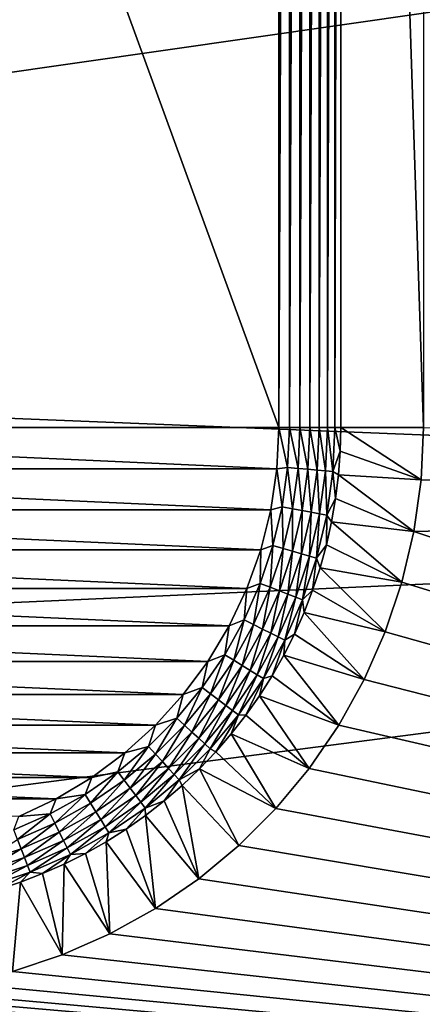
# Model space of a CAD drawing. Extents: x -320 to 320, y -695 to 695.
# Tile 144 of 169: x 241 to 252, y 295 to 322. Entities that reach past the tile are written whole.
import ezdxf

# ---------------------------------------------------------------- set-up
doc = ezdxf.new("R2010")
doc.units = 0
doc.header["$LTSCALE"] = 50.062222
for name, color, linetype in [('1', 7, 'CONTINUOUS'), ('147', 7, 'CONTINUOUS'), ('148', 7, 'CONTINUOUS'), ('155', 7, 'CONTINUOUS'), ('156', 7, 'CONTINUOUS'), ('163', 7, 'CONTINUOUS'), ('2', 7, 'CONTINUOUS')]:
    doc.layers.add(name, color=color, linetype=linetype)

msp = doc.modelspace()

# ---------------------------------------------------------------- linework, layer by layer
at = {"layer": '1', "color": 7, "linetype": 'CONTINUOUS'}
for points in [[(251.81, 311.005), (307.738, 309.404), (251.743, 309.547), (251.81, 311.005)], [(251.743, 309.547), (307.738, 309.404), (251.541, 308.101), (251.743, 309.547)], [(307.738, 309.404), (309.371, 288.818), (251.541, 308.101), (307.738, 309.404)], [(251.541, 308.101), (309.371, 288.818), (251.207, 306.68), (251.541, 308.101)], [(251.207, 306.68), (309.371, 288.818), (250.743, 305.296), (251.207, 306.68)], [(250.743, 305.296), (309.371, 288.818), (250.153, 303.96), (250.743, 305.296)], [(250.153, 303.96), (309.371, 288.818), (249.443, 302.685), (250.153, 303.96)], [(249.443, 302.685), (309.371, 288.818), (248.618, 301.48), (249.443, 302.685)], [(248.618, 301.48), (309.371, 288.818), (247.685, 300.357), (248.618, 301.48)], [(247.685, 300.357), (309.371, 288.818), (246.653, 299.325), (247.685, 300.357)], [(246.653, 299.325), (309.371, 288.818), (245.53, 298.392), (246.653, 299.325)], [(245.53, 298.392), (309.371, 288.818), (244.325, 297.567), (245.53, 298.392)], [(244.325, 297.567), (309.371, 288.818), (243.05, 296.857), (244.325, 297.567)], [(243.05, 296.857), (309.371, 288.818), (241.714, 296.267), (243.05, 296.857)], [(241.714, 296.267), (309.371, 288.818), (240.33, 295.803), (241.714, 296.267)], [(240.33, 295.803), (309.371, 288.818), (238.909, 295.469), (240.33, 295.803)], [(238.909, 295.469), (309.371, 288.818), (237.463, 295.267), (238.909, 295.469)], [(309.371, 288.818), (180.651, 294.448), (234.005, 295.2), (309.371, 288.818)], [(236.005, 295.2), (309.371, 288.818), (234.005, 295.2), (236.005, 295.2)], [(237.463, 295.267), (309.371, 288.818), (236.005, 295.2), (237.463, 295.267)]]:
    msp.add_3dface(points, dxfattribs=at)
at = {"layer": '147', "color": 7, "linetype": 'CONTINUOUS'}
for points in [[(247.769, 381.005, -5), (247.769, 311.005, -5), (222.241, 381.005, -5), (247.769, 381.005, -5)], [(222.241, 381.005, -5), (247.769, 311.005, -5), (222.241, 311.005, -5), (222.241, 381.005, -5)], [(222.241, 311.005, -5), (247.769, 311.005, -5), (247.712, 309.852, -5), (222.241, 311.005, -5)], [(222.298, 309.852, -5), (222.241, 311.005, -5), (247.712, 309.852, -5), (222.298, 309.852, -5)], [(222.467, 308.71, -5), (222.298, 309.852, -5), (247.543, 308.71, -5), (222.467, 308.71, -5)], [(247.543, 308.71, -5), (222.298, 309.852, -5), (247.712, 309.852, -5), (247.543, 308.71, -5)], [(222.748, 307.59, -5), (222.467, 308.71, -5), (247.262, 307.59, -5), (222.748, 307.59, -5)], [(247.262, 307.59, -5), (222.467, 308.71, -5), (247.543, 308.71, -5), (247.262, 307.59, -5)], [(223.137, 306.503, -5), (222.748, 307.59, -5), (246.873, 306.503, -5), (223.137, 306.503, -5)], [(246.873, 306.503, -5), (222.748, 307.59, -5), (247.262, 307.59, -5), (246.873, 306.503, -5)], [(223.63, 305.46, -5), (223.137, 306.503, -5), (246.38, 305.46, -5), (223.63, 305.46, -5)], [(246.38, 305.46, -5), (223.137, 306.503, -5), (246.873, 306.503, -5), (246.38, 305.46, -5)], [(224.224, 304.47, -5), (223.63, 305.46, -5), (245.786, 304.47, -5), (224.224, 304.47, -5)], [(245.786, 304.47, -5), (223.63, 305.46, -5), (246.38, 305.46, -5), (245.786, 304.47, -5)], [(224.912, 303.542, -5), (224.224, 304.47, -5), (245.098, 303.542, -5), (224.912, 303.542, -5)], [(245.098, 303.542, -5), (224.224, 304.47, -5), (245.786, 304.47, -5), (245.098, 303.542, -5)], [(225.687, 302.687, -5), (224.912, 303.542, -5), (244.323, 302.687, -5), (225.687, 302.687, -5)], [(244.323, 302.687, -5), (224.912, 303.542, -5), (245.098, 303.542, -5), (244.323, 302.687, -5)], [(226.542, 301.912, -5), (225.687, 302.687, -5), (243.468, 301.912, -5), (226.542, 301.912, -5)], [(243.468, 301.912, -5), (225.687, 302.687, -5), (244.323, 302.687, -5), (243.468, 301.912, -5)], [(227.47, 301.224, -5), (226.542, 301.912, -5), (242.54, 301.224, -5), (227.47, 301.224, -5)], [(242.54, 301.224, -5), (226.542, 301.912, -5), (243.468, 301.912, -5), (242.54, 301.224, -5)], [(228.46, 300.63, -5), (227.47, 301.224, -5), (241.55, 300.63, -5), (228.46, 300.63, -5)], [(241.55, 300.63, -5), (227.47, 301.224, -5), (242.54, 301.224, -5), (241.55, 300.63, -5)], [(240.507, 300.137, -5), (228.46, 300.63, -5), (241.55, 300.63, -5), (240.507, 300.137, -5)]]:
    msp.add_3dface(points, dxfattribs=at)
at = {"layer": '148', "color": 7, "linetype": 'CONTINUOUS'}
for points in [[(249.501, 311.005, -4), (251.743, 309.547), (249.484, 310.343, -4), (249.501, 311.005, -4)], [(251.81, 311.005), (251.743, 309.547), (249.501, 311.005, -4), (251.81, 311.005)], [(249.484, 310.343, -4), (251.743, 309.547), (249.436, 309.682, -4), (249.484, 310.343, -4)], [(249.436, 309.682, -4), (251.541, 308.101), (249.355, 309.025, -4), (249.436, 309.682, -4)], [(251.743, 309.547), (251.541, 308.101), (249.436, 309.682, -4), (251.743, 309.547)], [(249.355, 309.025, -4), (251.541, 308.101), (249.241, 308.372, -4), (249.355, 309.025, -4)], [(249.241, 308.372, -4), (251.207, 306.68), (249.096, 307.726, -4), (249.241, 308.372, -4)], [(251.541, 308.101), (251.207, 306.68), (249.241, 308.372, -4), (251.541, 308.101)], [(249.096, 307.726, -4), (251.207, 306.68), (248.919, 307.087, -4), (249.096, 307.726, -4)], [(248.919, 307.087, -4), (250.743, 305.296), (248.712, 306.458, -4), (248.919, 307.087, -4)], [(251.207, 306.68), (250.743, 305.296), (248.919, 307.087, -4), (251.207, 306.68)], [(248.712, 306.458, -4), (250.743, 305.296), (248.473, 305.84, -4), (248.712, 306.458, -4)], [(248.473, 305.84, -4), (250.153, 303.96), (248.205, 305.235, -4), (248.473, 305.84, -4)], [(250.743, 305.296), (250.153, 303.96), (248.473, 305.84, -4), (250.743, 305.296)], [(248.205, 305.235, -4), (250.153, 303.96), (247.907, 304.643, -4), (248.205, 305.235, -4)], [(247.907, 304.643, -4), (249.443, 302.685), (247.581, 304.067, -4), (247.907, 304.643, -4)], [(250.153, 303.96), (249.443, 302.685), (247.907, 304.643, -4), (250.153, 303.96)], [(247.581, 304.067, -4), (249.443, 302.685), (247.226, 303.507, -4), (247.581, 304.067, -4)], [(247.226, 303.507, -4), (248.618, 301.48), (246.845, 302.966, -4), (247.226, 303.507, -4)], [(249.443, 302.685), (248.618, 301.48), (247.226, 303.507, -4), (249.443, 302.685)], [(246.845, 302.966, -4), (248.618, 301.48), (246.437, 302.443, -4), (246.845, 302.966, -4)], [(246.437, 302.443, -4), (247.685, 300.357), (246.005, 301.942, -4), (246.437, 302.443, -4)], [(248.618, 301.48), (247.685, 300.357), (246.437, 302.443, -4), (248.618, 301.48)], [(246.005, 301.942, -4), (247.685, 300.357), (245.548, 301.462, -4), (246.005, 301.942, -4)], [(245.548, 301.462, -4), (246.653, 299.325), (245.068, 301.005, -4), (245.548, 301.462, -4)], [(247.685, 300.357), (246.653, 299.325), (245.548, 301.462, -4), (247.685, 300.357)], [(245.068, 301.005, -4), (245.53, 298.392), (244.567, 300.573, -4), (245.068, 301.005, -4)], [(246.653, 299.325), (245.53, 298.392), (245.068, 301.005, -4), (246.653, 299.325)], [(244.567, 300.573, -4), (245.53, 298.392), (244.044, 300.165, -4), (244.567, 300.573, -4)], [(244.044, 300.165, -4), (244.325, 297.567), (243.503, 299.784, -4), (244.044, 300.165, -4)], [(245.53, 298.392), (244.325, 297.567), (244.044, 300.165, -4), (245.53, 298.392)], [(243.503, 299.784, -4), (244.325, 297.567), (242.943, 299.429, -4), (243.503, 299.784, -4)], [(242.943, 299.429, -4), (243.05, 296.857), (242.367, 299.103, -4), (242.943, 299.429, -4)], [(244.325, 297.567), (243.05, 296.857), (242.943, 299.429, -4), (244.325, 297.567)], [(242.367, 299.103, -4), (243.05, 296.857), (241.775, 298.805, -4), (242.367, 299.103, -4)], [(241.775, 298.805, -4), (241.714, 296.267), (241.17, 298.537, -4), (241.775, 298.805, -4)], [(243.05, 296.857), (241.714, 296.267), (241.775, 298.805, -4), (243.05, 296.857)], [(241.17, 298.537, -4), (241.714, 296.267), (240.552, 298.298, -4), (241.17, 298.537, -4)], [(240.552, 298.298, -4), (240.33, 295.803), (239.923, 298.091, -4), (240.552, 298.298, -4)], [(241.714, 296.267), (240.33, 295.803), (240.552, 298.298, -4), (241.714, 296.267)]]:
    msp.add_3dface(points, dxfattribs=at)
at = {"layer": '155', "color": 7, "linetype": 'CONTINUOUS'}
for points in [[(251.81, 381.005), (251.81, 311.005), (249.501, 381.005, -4), (251.81, 381.005)], [(251.81, 311.005), (249.501, 311.005, -4), (249.501, 381.005, -4), (251.81, 311.005)]]:
    msp.add_3dface(points, dxfattribs=at)
at = {"layer": '156', "color": 7, "linetype": 'CONTINUOUS'}
for points in [[(247.769, 311.005, -5), (247.769, 381.005, -5), (248.065, 381.005, -4.978), (247.769, 311.005, -5)], [(248.065, 311.005, -4.978), (247.769, 311.005, -5), (248.065, 381.005, -4.978), (248.065, 311.005, -4.978)], [(248.357, 311.005, -4.911), (248.065, 311.005, -4.978), (248.357, 381.005, -4.911), (248.357, 311.005, -4.911)], [(248.357, 381.005, -4.911), (248.065, 311.005, -4.978), (248.065, 381.005, -4.978), (248.357, 381.005, -4.911)], [(248.636, 311.005, -4.802), (248.357, 311.005, -4.911), (248.636, 381.005, -4.802), (248.636, 311.005, -4.802)], [(248.636, 381.005, -4.802), (248.357, 311.005, -4.911), (248.357, 381.005, -4.911), (248.636, 381.005, -4.802)], [(248.895, 311.005, -4.653), (248.636, 311.005, -4.802), (248.895, 381.005, -4.653), (248.895, 311.005, -4.653)], [(248.895, 381.005, -4.653), (248.636, 311.005, -4.802), (248.636, 381.005, -4.802), (248.895, 381.005, -4.653)], [(249.129, 311.005, -4.466), (248.895, 311.005, -4.653), (249.129, 381.005, -4.466), (249.129, 311.005, -4.466)], [(249.129, 381.005, -4.466), (248.895, 311.005, -4.653), (248.895, 381.005, -4.653), (249.129, 381.005, -4.466)], [(249.332, 311.005, -4.247), (249.129, 311.005, -4.466), (249.332, 381.005, -4.247), (249.332, 311.005, -4.247)], [(249.332, 381.005, -4.247), (249.129, 311.005, -4.466), (249.129, 381.005, -4.466), (249.332, 381.005, -4.247)], [(249.501, 381.005, -4), (249.501, 311.005, -4), (249.332, 311.005, -4.247), (249.501, 381.005, -4)], [(249.501, 381.005, -4), (249.332, 311.005, -4.247), (249.332, 381.005, -4.247), (249.501, 381.005, -4)]]:
    msp.add_3dface(points, dxfattribs=at)
at = {"layer": '163', "color": 7, "linetype": 'CONTINUOUS'}
for points in [[(247.712, 309.852, -5), (247.769, 311.005, -5), (248.014, 309.892, -4.978), (247.712, 309.852, -5)], [(247.769, 311.005, -5), (248.065, 311.005, -4.978), (248.014, 309.892, -4.978), (247.769, 311.005, -5)], [(248.014, 309.892, -4.978), (248.065, 311.005, -4.978), (248.304, 309.865, -4.911), (248.014, 309.892, -4.978)], [(248.065, 311.005, -4.978), (248.357, 311.005, -4.911), (248.304, 309.865, -4.911), (248.065, 311.005, -4.978)], [(248.304, 309.865, -4.911), (248.357, 311.005, -4.911), (248.582, 309.84, -4.802), (248.304, 309.865, -4.911)], [(248.357, 311.005, -4.911), (248.636, 311.005, -4.802), (248.582, 309.84, -4.802), (248.357, 311.005, -4.911)], [(248.582, 309.84, -4.802), (248.636, 311.005, -4.802), (248.84, 309.816, -4.653), (248.582, 309.84, -4.802)], [(248.636, 311.005, -4.802), (248.895, 311.005, -4.653), (248.84, 309.816, -4.653), (248.636, 311.005, -4.802)], [(248.84, 309.816, -4.653), (248.895, 311.005, -4.653), (249.073, 309.794, -4.466), (248.84, 309.816, -4.653)], [(248.895, 311.005, -4.653), (249.129, 311.005, -4.466), (249.073, 309.794, -4.466), (248.895, 311.005, -4.653)], [(249.073, 309.794, -4.466), (249.129, 311.005, -4.466), (249.275, 309.775, -4.247), (249.073, 309.794, -4.466)], [(249.129, 311.005, -4.466), (249.332, 311.005, -4.247), (249.275, 309.775, -4.247), (249.129, 311.005, -4.466)], [(249.332, 311.005, -4.247), (249.484, 310.343, -4), (249.275, 309.775, -4.247), (249.332, 311.005, -4.247)], [(249.501, 311.005, -4), (249.484, 310.343, -4), (249.332, 311.005, -4.247), (249.501, 311.005, -4)], [(249.484, 310.343, -4), (249.436, 309.682, -4), (249.275, 309.775, -4.247), (249.484, 310.343, -4)], [(247.543, 308.71, -5), (247.712, 309.852, -5), (247.86, 308.789, -4.978), (247.543, 308.71, -5)], [(247.86, 308.789, -4.978), (247.712, 309.852, -5), (248.014, 309.892, -4.978), (247.86, 308.789, -4.978)], [(247.86, 308.789, -4.978), (248.014, 309.892, -4.978), (248.147, 308.735, -4.911), (247.86, 308.789, -4.978)], [(248.147, 308.735, -4.911), (248.014, 309.892, -4.978), (248.304, 309.865, -4.911), (248.147, 308.735, -4.911)], [(248.147, 308.735, -4.911), (248.304, 309.865, -4.911), (248.42, 308.684, -4.802), (248.147, 308.735, -4.911)], [(248.42, 308.684, -4.802), (248.304, 309.865, -4.911), (248.582, 309.84, -4.802), (248.42, 308.684, -4.802)], [(248.42, 308.684, -4.802), (248.582, 309.84, -4.802), (248.675, 308.637, -4.653), (248.42, 308.684, -4.802)], [(248.675, 308.637, -4.653), (248.582, 309.84, -4.802), (248.84, 309.816, -4.653), (248.675, 308.637, -4.653)], [(248.675, 308.637, -4.653), (248.84, 309.816, -4.653), (248.905, 308.594, -4.466), (248.675, 308.637, -4.653)], [(248.905, 308.594, -4.466), (248.84, 309.816, -4.653), (249.073, 309.794, -4.466), (248.905, 308.594, -4.466)], [(248.905, 308.594, -4.466), (249.073, 309.794, -4.466), (249.105, 308.556, -4.247), (248.905, 308.594, -4.466)], [(249.105, 308.556, -4.247), (249.073, 309.794, -4.466), (249.275, 309.775, -4.247), (249.105, 308.556, -4.247)], [(249.355, 309.025, -4), (249.105, 308.556, -4.247), (249.275, 309.775, -4.247), (249.355, 309.025, -4)], [(249.436, 309.682, -4), (249.355, 309.025, -4), (249.275, 309.775, -4.247), (249.436, 309.682, -4)], [(249.355, 309.025, -4), (249.241, 308.372, -4), (249.105, 308.556, -4.247), (249.355, 309.025, -4)], [(247.262, 307.59, -5), (247.543, 308.71, -5), (247.605, 307.705, -4.978), (247.262, 307.59, -5)], [(247.605, 307.705, -4.978), (247.543, 308.71, -5), (247.86, 308.789, -4.978), (247.605, 307.705, -4.978)], [(247.605, 307.705, -4.978), (247.86, 308.789, -4.978), (247.885, 307.625, -4.911), (247.605, 307.705, -4.978)], [(247.885, 307.625, -4.911), (247.86, 308.789, -4.978), (248.147, 308.735, -4.911), (247.885, 307.625, -4.911)], [(247.885, 307.625, -4.911), (248.147, 308.735, -4.911), (248.153, 307.548, -4.802), (247.885, 307.625, -4.911)], [(248.153, 307.548, -4.802), (248.147, 308.735, -4.911), (248.42, 308.684, -4.802), (248.153, 307.548, -4.802)], [(248.153, 307.548, -4.802), (248.42, 308.684, -4.802), (248.403, 307.478, -4.653), (248.153, 307.548, -4.802)], [(248.403, 307.478, -4.653), (248.42, 308.684, -4.802), (248.675, 308.637, -4.653), (248.403, 307.478, -4.653)], [(248.403, 307.478, -4.653), (248.675, 308.637, -4.653), (248.628, 307.414, -4.466), (248.403, 307.478, -4.653)], [(248.628, 307.414, -4.466), (248.675, 308.637, -4.653), (248.905, 308.594, -4.466), (248.628, 307.414, -4.466)], [(248.628, 307.414, -4.466), (248.905, 308.594, -4.466), (248.823, 307.358, -4.247), (248.628, 307.414, -4.466)], [(248.823, 307.358, -4.247), (248.905, 308.594, -4.466), (249.105, 308.556, -4.247), (248.823, 307.358, -4.247)], [(249.096, 307.726, -4), (248.823, 307.358, -4.247), (249.105, 308.556, -4.247), (249.096, 307.726, -4)], [(249.241, 308.372, -4), (249.096, 307.726, -4), (249.105, 308.556, -4.247), (249.241, 308.372, -4)], [(249.096, 307.726, -4), (248.919, 307.087, -4), (248.823, 307.358, -4.247), (249.096, 307.726, -4)], [(246.873, 306.503, -5), (247.262, 307.59, -5), (247.251, 306.648, -4.978), (246.873, 306.503, -5)], [(247.251, 306.648, -4.978), (247.262, 307.59, -5), (247.605, 307.705, -4.978), (247.251, 306.648, -4.978)], [(247.251, 306.648, -4.978), (247.605, 307.705, -4.978), (247.523, 306.543, -4.911), (247.251, 306.648, -4.978)], [(247.523, 306.543, -4.911), (247.605, 307.705, -4.978), (247.885, 307.625, -4.911), (247.523, 306.543, -4.911)], [(247.523, 306.543, -4.911), (247.885, 307.625, -4.911), (247.783, 306.442, -4.802), (247.523, 306.543, -4.911)], [(247.783, 306.442, -4.802), (247.885, 307.625, -4.911), (248.153, 307.548, -4.802), (247.783, 306.442, -4.802)], [(247.783, 306.442, -4.802), (248.153, 307.548, -4.802), (248.024, 306.349, -4.653), (247.783, 306.442, -4.802)], [(248.024, 306.349, -4.653), (248.153, 307.548, -4.802), (248.403, 307.478, -4.653), (248.024, 306.349, -4.653)], [(248.024, 306.349, -4.653), (248.403, 307.478, -4.653), (248.242, 306.264, -4.466), (248.024, 306.349, -4.653)], [(248.242, 306.264, -4.466), (248.403, 307.478, -4.653), (248.628, 307.414, -4.466), (248.242, 306.264, -4.466)], [(248.242, 306.264, -4.466), (248.628, 307.414, -4.466), (248.432, 306.191, -4.247), (248.242, 306.264, -4.466)], [(248.432, 306.191, -4.247), (248.628, 307.414, -4.466), (248.823, 307.358, -4.247), (248.432, 306.191, -4.247)], [(248.712, 306.458, -4), (248.432, 306.191, -4.247), (248.823, 307.358, -4.247), (248.712, 306.458, -4)], [(248.919, 307.087, -4), (248.712, 306.458, -4), (248.823, 307.358, -4.247), (248.919, 307.087, -4)], [(246.801, 305.629, -4.978), (246.873, 306.503, -5), (247.251, 306.648, -4.978), (246.801, 305.629, -4.978)], [(246.801, 305.629, -4.978), (247.251, 306.648, -4.978), (247.062, 305.499, -4.911), (246.801, 305.629, -4.978)], [(247.062, 305.499, -4.911), (247.251, 306.648, -4.978), (247.523, 306.543, -4.911), (247.062, 305.499, -4.911)], [(246.38, 305.46, -5), (246.873, 306.503, -5), (246.801, 305.629, -4.978), (246.38, 305.46, -5)], [(247.062, 305.499, -4.911), (247.523, 306.543, -4.911), (247.311, 305.375, -4.802), (247.062, 305.499, -4.911)], [(247.311, 305.375, -4.802), (247.523, 306.543, -4.911), (247.783, 306.442, -4.802), (247.311, 305.375, -4.802)], [(247.311, 305.375, -4.802), (247.783, 306.442, -4.802), (247.543, 305.26, -4.653), (247.311, 305.375, -4.802)], [(247.543, 305.26, -4.653), (247.783, 306.442, -4.802), (248.024, 306.349, -4.653), (247.543, 305.26, -4.653)], [(247.543, 305.26, -4.653), (248.024, 306.349, -4.653), (247.753, 305.155, -4.466), (247.543, 305.26, -4.653)], [(247.753, 305.155, -4.466), (248.024, 306.349, -4.653), (248.242, 306.264, -4.466), (247.753, 305.155, -4.466)], [(248.712, 306.458, -4), (248.473, 305.84, -4), (248.432, 306.191, -4.247), (248.712, 306.458, -4)], [(247.753, 305.155, -4.466), (248.242, 306.264, -4.466), (247.935, 305.065, -4.247), (247.753, 305.155, -4.466)], [(247.935, 305.065, -4.247), (248.242, 306.264, -4.466), (248.432, 306.191, -4.247), (247.935, 305.065, -4.247)], [(248.205, 305.235, -4), (247.935, 305.065, -4.247), (248.432, 306.191, -4.247), (248.205, 305.235, -4)], [(248.473, 305.84, -4), (248.205, 305.235, -4), (248.432, 306.191, -4.247), (248.473, 305.84, -4)], [(246.259, 304.656, -4.978), (246.38, 305.46, -5), (246.801, 305.629, -4.978), (246.259, 304.656, -4.978)], [(246.259, 304.656, -4.978), (246.801, 305.629, -4.978), (246.507, 304.503, -4.911), (246.259, 304.656, -4.978)], [(246.507, 304.503, -4.911), (246.801, 305.629, -4.978), (247.062, 305.499, -4.911), (246.507, 304.503, -4.911)], [(245.786, 304.47, -5), (246.38, 305.46, -5), (246.259, 304.656, -4.978), (245.786, 304.47, -5)], [(246.507, 304.503, -4.911), (247.062, 305.499, -4.911), (246.744, 304.356, -4.802), (246.507, 304.503, -4.911)], [(246.744, 304.356, -4.802), (247.062, 305.499, -4.911), (247.311, 305.375, -4.802), (246.744, 304.356, -4.802)], [(246.744, 304.356, -4.802), (247.311, 305.375, -4.802), (246.964, 304.219, -4.653), (246.744, 304.356, -4.802)], [(246.964, 304.219, -4.653), (247.311, 305.375, -4.802), (247.543, 305.26, -4.653), (246.964, 304.219, -4.653)], [(246.964, 304.219, -4.653), (247.543, 305.26, -4.653), (247.163, 304.096, -4.466), (246.964, 304.219, -4.653)], [(247.163, 304.096, -4.466), (247.543, 305.26, -4.653), (247.753, 305.155, -4.466), (247.163, 304.096, -4.466)], [(248.205, 305.235, -4), (247.907, 304.643, -4), (247.935, 305.065, -4.247), (248.205, 305.235, -4)], [(247.163, 304.096, -4.466), (247.753, 305.155, -4.466), (247.336, 303.989, -4.247), (247.163, 304.096, -4.466)], [(247.336, 303.989, -4.247), (247.753, 305.155, -4.466), (247.935, 305.065, -4.247), (247.336, 303.989, -4.247)], [(247.581, 304.067, -4), (247.336, 303.989, -4.247), (247.935, 305.065, -4.247), (247.581, 304.067, -4)], [(247.907, 304.643, -4), (247.581, 304.067, -4), (247.935, 305.065, -4.247), (247.907, 304.643, -4)], [(245.098, 303.542, -5), (245.786, 304.47, -5), (245.629, 303.737, -4.978), (245.098, 303.542, -5)], [(245.629, 303.737, -4.978), (245.786, 304.47, -5), (246.259, 304.656, -4.978), (245.629, 303.737, -4.978)], [(245.629, 303.737, -4.978), (246.259, 304.656, -4.978), (245.862, 303.561, -4.911), (245.629, 303.737, -4.978)], [(245.862, 303.561, -4.911), (246.259, 304.656, -4.978), (246.507, 304.503, -4.911), (245.862, 303.561, -4.911)], [(245.862, 303.561, -4.911), (246.507, 304.503, -4.911), (246.084, 303.393, -4.802), (245.862, 303.561, -4.911)], [(246.084, 303.393, -4.802), (246.507, 304.503, -4.911), (246.744, 304.356, -4.802), (246.084, 303.393, -4.802)], [(246.084, 303.393, -4.802), (246.744, 304.356, -4.802), (246.291, 303.237, -4.653), (246.084, 303.393, -4.802)], [(246.291, 303.237, -4.653), (246.744, 304.356, -4.802), (246.964, 304.219, -4.653), (246.291, 303.237, -4.653)], [(246.291, 303.237, -4.653), (246.964, 304.219, -4.653), (246.478, 303.096, -4.466), (246.291, 303.237, -4.653)], [(246.478, 303.096, -4.466), (246.964, 304.219, -4.653), (247.163, 304.096, -4.466), (246.478, 303.096, -4.466)], [(246.478, 303.096, -4.466), (247.163, 304.096, -4.466), (246.64, 302.974, -4.247), (246.478, 303.096, -4.466)], [(246.64, 302.974, -4.247), (247.163, 304.096, -4.466), (247.336, 303.989, -4.247), (246.64, 302.974, -4.247)], [(246.845, 302.966, -4), (246.64, 302.974, -4.247), (247.336, 303.989, -4.247), (246.845, 302.966, -4)], [(247.226, 303.507, -4), (246.845, 302.966, -4), (247.336, 303.989, -4.247), (247.226, 303.507, -4)], [(247.581, 304.067, -4), (247.226, 303.507, -4), (247.336, 303.989, -4.247), (247.581, 304.067, -4)], [(244.918, 302.88, -4.978), (245.098, 303.542, -5), (245.629, 303.737, -4.978), (244.918, 302.88, -4.978)], [(244.918, 302.88, -4.978), (245.629, 303.737, -4.978), (245.133, 302.684, -4.911), (244.918, 302.88, -4.978)], [(245.133, 302.684, -4.911), (245.629, 303.737, -4.978), (245.862, 303.561, -4.911), (245.133, 302.684, -4.911)], [(244.323, 302.687, -5), (245.098, 303.542, -5), (244.918, 302.88, -4.978), (244.323, 302.687, -5)], [(245.133, 302.684, -4.911), (245.862, 303.561, -4.911), (245.339, 302.496, -4.802), (245.133, 302.684, -4.911)], [(245.339, 302.496, -4.802), (245.862, 303.561, -4.911), (246.084, 303.393, -4.802), (245.339, 302.496, -4.802)], [(245.339, 302.496, -4.802), (246.084, 303.393, -4.802), (245.531, 302.321, -4.653), (245.339, 302.496, -4.802)], [(245.531, 302.321, -4.653), (246.084, 303.393, -4.802), (246.291, 303.237, -4.653), (245.531, 302.321, -4.653)], [(245.531, 302.321, -4.653), (246.291, 303.237, -4.653), (245.704, 302.164, -4.466), (245.531, 302.321, -4.653)], [(245.704, 302.164, -4.466), (246.291, 303.237, -4.653), (246.478, 303.096, -4.466), (245.704, 302.164, -4.466)], [(245.704, 302.164, -4.466), (246.478, 303.096, -4.466), (245.854, 302.027, -4.247), (245.704, 302.164, -4.466)], [(245.854, 302.027, -4.247), (246.478, 303.096, -4.466), (246.64, 302.974, -4.247), (245.854, 302.027, -4.247)], [(244.13, 302.092, -4.978), (244.323, 302.687, -5), (244.918, 302.88, -4.978), (244.13, 302.092, -4.978)], [(244.13, 302.092, -4.978), (244.918, 302.88, -4.978), (244.326, 301.877, -4.911), (244.13, 302.092, -4.978)], [(244.326, 301.877, -4.911), (244.918, 302.88, -4.978), (245.133, 302.684, -4.911), (244.326, 301.877, -4.911)], [(246.005, 301.942, -4), (245.854, 302.027, -4.247), (246.64, 302.974, -4.247), (246.005, 301.942, -4)], [(246.437, 302.443, -4), (246.005, 301.942, -4), (246.64, 302.974, -4.247), (246.437, 302.443, -4)], [(246.845, 302.966, -4), (246.437, 302.443, -4), (246.64, 302.974, -4.247), (246.845, 302.966, -4)], [(243.468, 301.912, -5), (244.323, 302.687, -5), (244.13, 302.092, -4.978), (243.468, 301.912, -5)], [(244.326, 301.877, -4.911), (245.133, 302.684, -4.911), (244.514, 301.671, -4.802), (244.326, 301.877, -4.911)], [(244.514, 301.671, -4.802), (245.133, 302.684, -4.911), (245.339, 302.496, -4.802), (244.514, 301.671, -4.802)], [(244.514, 301.671, -4.802), (245.339, 302.496, -4.802), (244.689, 301.479, -4.653), (244.514, 301.671, -4.802)], [(244.689, 301.479, -4.653), (245.339, 302.496, -4.802), (245.531, 302.321, -4.653), (244.689, 301.479, -4.653)], [(244.689, 301.479, -4.653), (245.531, 302.321, -4.653), (244.846, 301.306, -4.466), (244.689, 301.479, -4.653)], [(244.846, 301.306, -4.466), (245.531, 302.321, -4.653), (245.704, 302.164, -4.466), (244.846, 301.306, -4.466)], [(243.273, 301.381, -4.978), (243.468, 301.912, -5), (244.13, 302.092, -4.978), (243.273, 301.381, -4.978)], [(243.273, 301.381, -4.978), (244.13, 302.092, -4.978), (243.449, 301.148, -4.911), (243.273, 301.381, -4.978)], [(243.449, 301.148, -4.911), (244.13, 302.092, -4.978), (244.326, 301.877, -4.911), (243.449, 301.148, -4.911)], [(244.846, 301.306, -4.466), (245.704, 302.164, -4.466), (244.983, 301.156, -4.247), (244.846, 301.306, -4.466)], [(244.983, 301.156, -4.247), (245.704, 302.164, -4.466), (245.854, 302.027, -4.247), (244.983, 301.156, -4.247)], [(245.548, 301.462, -4), (244.983, 301.156, -4.247), (245.854, 302.027, -4.247), (245.548, 301.462, -4)], [(246.005, 301.942, -4), (245.548, 301.462, -4), (245.854, 302.027, -4.247), (246.005, 301.942, -4)], [(242.54, 301.224, -5), (243.468, 301.912, -5), (243.273, 301.381, -4.978), (242.54, 301.224, -5)], [(243.449, 301.148, -4.911), (244.326, 301.877, -4.911), (243.617, 300.926, -4.802), (243.449, 301.148, -4.911)], [(243.617, 300.926, -4.802), (244.326, 301.877, -4.911), (244.514, 301.671, -4.802), (243.617, 300.926, -4.802)], [(243.617, 300.926, -4.802), (244.514, 301.671, -4.802), (243.773, 300.719, -4.653), (243.617, 300.926, -4.802)], [(243.773, 300.719, -4.653), (244.514, 301.671, -4.802), (244.689, 301.479, -4.653), (243.773, 300.719, -4.653)], [(242.354, 300.751, -4.978), (242.54, 301.224, -5), (243.273, 301.381, -4.978), (242.354, 300.751, -4.978)], [(242.354, 300.751, -4.978), (243.273, 301.381, -4.978), (242.507, 300.503, -4.911), (242.354, 300.751, -4.978)], [(242.507, 300.503, -4.911), (243.273, 301.381, -4.978), (243.449, 301.148, -4.911), (242.507, 300.503, -4.911)], [(243.773, 300.719, -4.653), (244.689, 301.479, -4.653), (243.914, 300.532, -4.466), (243.773, 300.719, -4.653)], [(243.914, 300.532, -4.466), (244.689, 301.479, -4.653), (244.846, 301.306, -4.466), (243.914, 300.532, -4.466)], [(245.548, 301.462, -4), (245.068, 301.005, -4), (244.983, 301.156, -4.247), (245.548, 301.462, -4)], [(241.55, 300.63, -5), (242.54, 301.224, -5), (242.354, 300.751, -4.978), (241.55, 300.63, -5)], [(242.507, 300.503, -4.911), (243.449, 301.148, -4.911), (242.654, 300.266, -4.802), (242.507, 300.503, -4.911)], [(242.654, 300.266, -4.802), (243.449, 301.148, -4.911), (243.617, 300.926, -4.802), (242.654, 300.266, -4.802)], [(243.914, 300.532, -4.466), (244.846, 301.306, -4.466), (244.036, 300.37, -4.247), (243.914, 300.532, -4.466)], [(244.036, 300.37, -4.247), (244.846, 301.306, -4.466), (244.983, 301.156, -4.247), (244.036, 300.37, -4.247)], [(244.567, 300.573, -4), (244.036, 300.37, -4.247), (244.983, 301.156, -4.247), (244.567, 300.573, -4)], [(245.068, 301.005, -4), (244.567, 300.573, -4), (244.983, 301.156, -4.247), (245.068, 301.005, -4)], [(242.654, 300.266, -4.802), (243.617, 300.926, -4.802), (242.791, 300.046, -4.653), (242.654, 300.266, -4.802)], [(242.791, 300.046, -4.653), (243.617, 300.926, -4.802), (243.773, 300.719, -4.653), (242.791, 300.046, -4.653)], [(240.507, 300.137, -5), (241.55, 300.63, -5), (241.381, 300.209, -4.978), (240.507, 300.137, -5)], [(241.381, 300.209, -4.978), (241.55, 300.63, -5), (242.354, 300.751, -4.978), (241.381, 300.209, -4.978)], [(241.381, 300.209, -4.978), (242.354, 300.751, -4.978), (241.511, 299.948, -4.911), (241.381, 300.209, -4.978)], [(241.511, 299.948, -4.911), (242.354, 300.751, -4.978), (242.507, 300.503, -4.911), (241.511, 299.948, -4.911)], [(242.791, 300.046, -4.653), (243.773, 300.719, -4.653), (242.914, 299.847, -4.466), (242.791, 300.046, -4.653)], [(242.914, 299.847, -4.466), (243.773, 300.719, -4.653), (243.914, 300.532, -4.466), (242.914, 299.847, -4.466)], [(244.567, 300.573, -4), (244.044, 300.165, -4), (244.036, 300.37, -4.247), (244.567, 300.573, -4)], [(241.511, 299.948, -4.911), (242.507, 300.503, -4.911), (241.635, 299.699, -4.802), (241.511, 299.948, -4.911)], [(241.635, 299.699, -4.802), (242.507, 300.503, -4.911), (242.654, 300.266, -4.802), (241.635, 299.699, -4.802)], [(242.914, 299.847, -4.466), (243.914, 300.532, -4.466), (243.021, 299.674, -4.247), (242.914, 299.847, -4.466)], [(243.021, 299.674, -4.247), (243.914, 300.532, -4.466), (244.036, 300.37, -4.247), (243.021, 299.674, -4.247)], [(243.503, 299.784, -4), (243.021, 299.674, -4.247), (244.036, 300.37, -4.247), (243.503, 299.784, -4)], [(244.044, 300.165, -4), (243.503, 299.784, -4), (244.036, 300.37, -4.247), (244.044, 300.165, -4)], [(240.362, 299.759, -4.978), (240.507, 300.137, -5), (241.381, 300.209, -4.978), (240.362, 299.759, -4.978)], [(240.362, 299.759, -4.978), (241.381, 300.209, -4.978), (240.467, 299.487, -4.911), (240.362, 299.759, -4.978)], [(240.467, 299.487, -4.911), (241.381, 300.209, -4.978), (241.511, 299.948, -4.911), (240.467, 299.487, -4.911)], [(241.635, 299.699, -4.802), (242.654, 300.266, -4.802), (241.75, 299.467, -4.653), (241.635, 299.699, -4.802)], [(241.75, 299.467, -4.653), (242.654, 300.266, -4.802), (242.791, 300.046, -4.653), (241.75, 299.467, -4.653)], [(241.75, 299.467, -4.653), (242.791, 300.046, -4.653), (241.855, 299.257, -4.466), (241.75, 299.467, -4.653)], [(241.855, 299.257, -4.466), (242.791, 300.046, -4.653), (242.914, 299.847, -4.466), (241.855, 299.257, -4.466)], [(240.467, 299.487, -4.911), (241.511, 299.948, -4.911), (240.568, 299.227, -4.802), (240.467, 299.487, -4.911)], [(240.568, 299.227, -4.802), (241.511, 299.948, -4.911), (241.635, 299.699, -4.802), (240.568, 299.227, -4.802)], [(241.855, 299.257, -4.466), (242.914, 299.847, -4.466), (241.945, 299.075, -4.247), (241.855, 299.257, -4.466)], [(241.945, 299.075, -4.247), (242.914, 299.847, -4.466), (243.021, 299.674, -4.247), (241.945, 299.075, -4.247)], [(243.503, 299.784, -4), (242.943, 299.429, -4), (243.021, 299.674, -4.247), (243.503, 299.784, -4)], [(239.462, 298.857, -4.802), (240.467, 299.487, -4.911), (240.568, 299.227, -4.802), (239.462, 298.857, -4.802)], [(240.568, 299.227, -4.802), (241.635, 299.699, -4.802), (240.661, 298.986, -4.653), (240.568, 299.227, -4.802)], [(240.661, 298.986, -4.653), (241.635, 299.699, -4.802), (241.75, 299.467, -4.653), (240.661, 298.986, -4.653)], [(240.661, 298.986, -4.653), (241.75, 299.467, -4.653), (240.746, 298.768, -4.466), (240.661, 298.986, -4.653)], [(240.746, 298.768, -4.466), (241.75, 299.467, -4.653), (241.855, 299.257, -4.466), (240.746, 298.768, -4.466)], [(242.367, 299.103, -4), (241.945, 299.075, -4.247), (243.021, 299.674, -4.247), (242.367, 299.103, -4)], [(242.943, 299.429, -4), (242.367, 299.103, -4), (243.021, 299.674, -4.247), (242.943, 299.429, -4)], [(239.462, 298.857, -4.802), (240.568, 299.227, -4.802), (239.532, 298.607, -4.653), (239.462, 298.857, -4.802)], [(239.532, 298.607, -4.653), (240.568, 299.227, -4.802), (240.661, 298.986, -4.653), (239.532, 298.607, -4.653)], [(240.746, 298.768, -4.466), (241.855, 299.257, -4.466), (240.819, 298.578, -4.247), (240.746, 298.768, -4.466)], [(240.819, 298.578, -4.247), (241.855, 299.257, -4.466), (241.945, 299.075, -4.247), (240.819, 298.578, -4.247)], [(239.532, 298.607, -4.653), (240.661, 298.986, -4.653), (239.596, 298.382, -4.466), (239.532, 298.607, -4.653)], [(239.596, 298.382, -4.466), (240.661, 298.986, -4.653), (240.746, 298.768, -4.466), (239.596, 298.382, -4.466)], [(241.17, 298.537, -4), (240.819, 298.578, -4.247), (241.945, 299.075, -4.247), (241.17, 298.537, -4)], [(241.775, 298.805, -4), (241.17, 298.537, -4), (241.945, 299.075, -4.247), (241.775, 298.805, -4)], [(242.367, 299.103, -4), (241.775, 298.805, -4), (241.945, 299.075, -4.247), (242.367, 299.103, -4)], [(239.596, 298.382, -4.466), (240.746, 298.768, -4.466), (239.652, 298.187, -4.247), (239.596, 298.382, -4.466)], [(239.652, 298.187, -4.247), (240.746, 298.768, -4.466), (240.819, 298.578, -4.247), (239.652, 298.187, -4.247)], [(239.923, 298.091, -4), (239.652, 298.187, -4.247), (240.819, 298.578, -4.247), (239.923, 298.091, -4)], [(240.552, 298.298, -4), (239.923, 298.091, -4), (240.819, 298.578, -4.247), (240.552, 298.298, -4)], [(241.17, 298.537, -4), (240.552, 298.298, -4), (240.819, 298.578, -4.247), (241.17, 298.537, -4)]]:
    msp.add_3dface(points, dxfattribs=at)
at = {"layer": '2', "color": 7, "linetype": 'CONTINUOUS'}
for points in [[(187.641, 313.385, 11), (299.021, 329.369, 11), (186.976, 322.994, 11), (187.641, 313.385, 11)], [(300.764, 308.831, 11), (299.021, 329.369, 11), (187.641, 313.385, 11), (300.764, 308.831, 11)], [(187.862, 303.755, 11), (300.764, 308.831, 11), (187.641, 313.385, 11), (187.862, 303.755, 11)], [(302.394, 288.284, 11), (300.764, 308.831, 11), (187.641, 294.125, 11), (302.394, 288.284, 11)], [(187.641, 294.125, 11), (300.764, 308.831, 11), (187.862, 303.755, 11), (187.641, 294.125, 11)]]:
    msp.add_3dface(points, dxfattribs=at)

doc.saveas('drawing.dxf')
